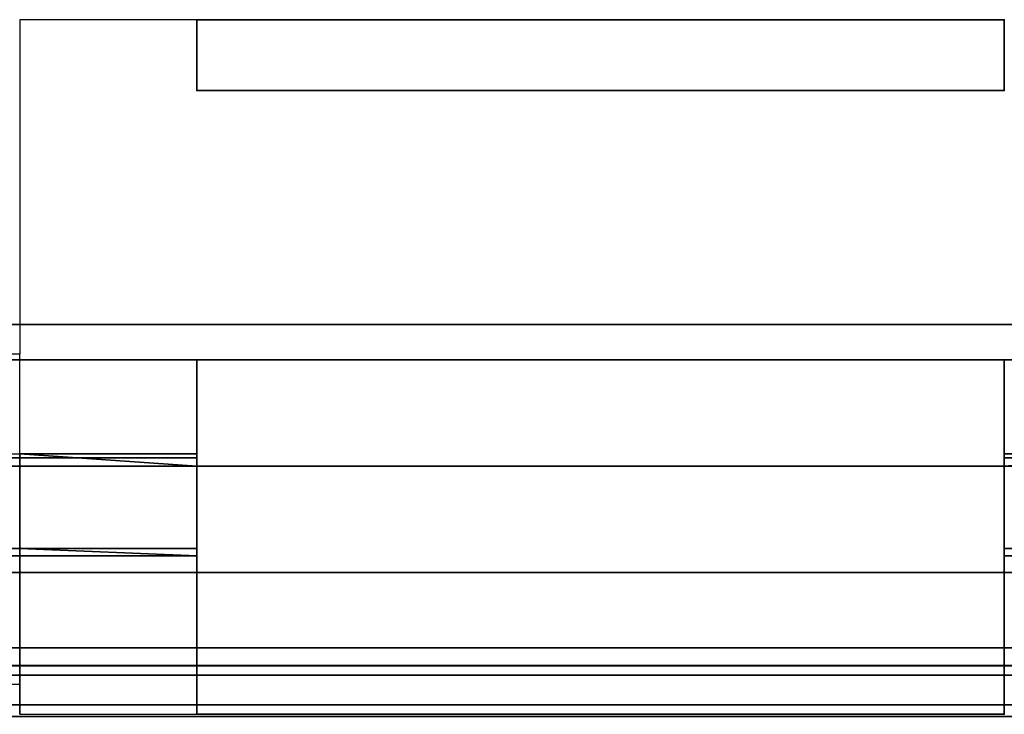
# Model space of a CAD drawing. Header units: millimetres. Extents: x -603 to 3703, y -120 to 249.
# Tile 145 of 256: x 109 to 123, y 13 to 23. Entities that reach past the tile are written whole.
import ezdxf

# ---------------------------------------------------------------- set-up
doc = ezdxf.new("R2010")
doc.units = ezdxf.units.MM
doc.layers.add('151', color=7, linetype='Continuous', true_color=0xffffff)

# ---------------------------------------------------------------- blocks, each defined once
blk = doc.blocks.new('UG_SURFACE_001')
at = {"layer": '151', "color": 252, "linetype": 'Continuous', "lineweight": 35}
for points in [[(602.5, -30, 2213), (602.5, 229.8, 2213), (-602.5, 229.8, 2213), (-602.5, -30, 2213)], [(-452.5, -30, 2063), (-452.5, 229.8, 2063), (452.5, 229.8, 2063), (452.5, -30, 2063)]]:
    blk.add_3dface(points, dxfattribs=at)
blk = doc.blocks.new('UG_SURFACE_053')
at = {"layer": '151', "color": 7, "linetype": 'Continuous', "lineweight": 35}
for points in [[(396.15, 10.45, 2004.65), (396.15, 228.45, 2004.65), (-396.15, 228.45, 2004.65), (-396.15, 10.45, 2004.65)], [(-396, 10.45, 2004.5), (-396, 228.45, 2004.5), (396, 228.45, 2004.5), (396, 10.45, 2004.5)]]:
    blk.add_3dface(points, dxfattribs=at)
blk = doc.blocks.new('UG_SURFACE_054')
at = {"layer": '151', "color": 41, "linetype": 'Continuous', "lineweight": 35}
for points in [[(396.15, 228.45, 2004.65), (396.15, 10.45, 2004.65), (-396.15, 10.45, 2004.65), (-396.15, 228.45, 2004.65)], [(410, 18.3, 2018.5), (410, 70.3, 2018.5), (-410, 70.3, 2018.5), (-410, 18.3, 2018.5)], [(400.5, 18.8, 2009), (403, 18.8, 2011.5), (-403, 18.8, 2011.5), (-400.5, 18.8, 2009)], [(403, 18.8, 2011.5), (403, 16.8, 2011.5), (-403, 16.8, 2011.5), (-403, 18.8, 2011.5)], [(400.5, 18.8, 2009), (-400.5, 18.8, 2009), (-400.5, 10.45, 2009), (400.5, 10.45, 2009)], [(408.5, 16.8, 2017), (410, 18.3, 2018.5), (-410, 18.3, 2018.5), (-408.5, 16.8, 2017)], [(403, 16.8, 2011.5), (408.5, 16.8, 2017), (-408.5, 16.8, 2017), (-403, 16.8, 2011.5)]]:
    blk.add_3dface(points, dxfattribs=at)
blk = doc.blocks.new('UG_SURFACE_069')
at = {"layer": '151', "color": 252, "linetype": 'Continuous', "lineweight": 35}
for points in [[(111.633, 23.101, 2019.5), (111.633, 22.101, 2019.5), (111.633, 22.101, 2021), (111.633, 23.101, 2021)], [(111.633, 23.101, 2021), (111.633, 22.101, 2021), (123.033, 22.101, 2021), (123.033, 23.101, 2021)], [(123.033, 23.101, 2019.5), (123.033, 22.101, 2019.5), (111.633, 22.101, 2019.5), (111.633, 23.101, 2019.5)], [(123.033, 22.101, 2019.5), (123.033, 23.101, 2019.5), (123.033, 23.101, 2021), (123.033, 22.101, 2021)], [(111.633, 22.101, 2019.5), (123.033, 22.101, 2019.5), (123.033, 22.101, 2021), (111.633, 22.101, 2021)], [(111.633, 13.3, 2011), (111.633, 18.3, 2011), (111.633, 18.3, 2009.5), (111.633, 13.3, 2009.5)], [(123.033, 18.3, 2009.5), (111.633, 18.3, 2009.5), (111.633, 18.3, 2011), (123.033, 18.3, 2011)], [(111.633, 13.3, 2009.5), (111.633, 18.3, 2009.5), (123.033, 18.3, 2009.5), (123.033, 13.3, 2009.5)], [(123.033, 13.3, 2011), (123.033, 18.3, 2011), (111.633, 18.3, 2011), (111.633, 13.3, 2011)], [(123.033, 18.3, 2011), (123.033, 13.3, 2011), (123.033, 13.3, 2009.5), (123.033, 18.3, 2009.5)], [(109.133, 16.973, 2018.639), (111.633, 16.973, 2018.639), (111.633, 16.92, 2018.525), (-111.633, 16.92, 2018.525)], [(109.133, 16.973, 2018.639), (109.133, 15.638, 2019.322), (111.633, 15.638, 2019.322), (111.633, 16.8, 2018.728)], [(111.633, 16.8, 2018.728), (111.633, 16.973, 2018.639), (109.133, 16.973, 2018.639)], [(111.633, 16.92, 2018.525), (111.633, 16.973, 2018.639), (111.633, 16.8, 2018.728)], [(343.8, 16.973, 2018.639), (123.033, 16.92, 2018.525), (125.533, 16.973, 2018.639)], [(123.033, 16.92, 2018.525), (123.033, 16.973, 2018.639), (125.533, 16.973, 2018.639)], [(343.8, 16.973, 2018.639), (346.3, 16.973, 2018.639), (346.3, 16.92, 2018.525), (123.033, 16.92, 2018.525)], [(125.533, 16.973, 2018.639), (123.033, 16.973, 2018.639), (123.033, 16.8, 2018.728)], [(123.033, 16.8, 2018.728), (123.033, 15.638, 2019.322), (125.533, 15.638, 2019.322), (125.533, 16.973, 2018.639)], [(123.033, 16.8, 2018.728), (123.033, 16.973, 2018.639), (123.033, 16.92, 2018.525)], [(111.633, 16.8, 2017.92), (-111.633, 16.8, 2017.92), (-111.633, 16.92, 2018.525), (111.633, 16.92, 2018.525)], [(111.633, 16.8, 2018.728), (111.633, 16.8, 2017.92), (111.633, 16.92, 2018.525)], [(346.3, 16.8, 2017.92), (123.033, 16.8, 2017.92), (123.033, 16.92, 2018.525), (346.3, 16.92, 2018.525)], [(123.033, 16.92, 2018.525), (123.033, 16.8, 2017.92), (123.033, 16.8, 2018.728)], [(-111.633, 16.8, 2017.92), (111.633, 16.8, 2017.92), (125.533, 16.8, 2015.901), (109.133, 16.8, 2015.901)], [(109.133, 16.8, 2015.901), (125.533, 16.8, 2015.901), (125.533, 15.3, 2015.901), (109.133, 15.3, 2015.901)], [(123.033, 15.3, 2022.5), (123.033, 16.8, 2022.5), (111.633, 16.8, 2022.5), (111.633, 15.3, 2022.5)], [(111.633, 15.3, 2022.5), (111.633, 16.8, 2022.5), (111.633, 16.8, 2018.728), (111.633, 15.638, 2019.322)], [(125.533, 16.8, 2015.901), (111.633, 16.8, 2017.92), (123.033, 16.8, 2017.92), (343.8, 16.8, 2015.901)], [(123.033, 16.8, 2018.728), (123.033, 16.8, 2017.92), (111.633, 16.8, 2017.92), (111.633, 16.8, 2018.728)], [(111.633, 16.8, 2018.728), (111.633, 16.8, 2022.5), (123.033, 16.8, 2022.5), (123.033, 16.8, 2018.728)], [(123.033, 15.638, 2019.322), (123.033, 16.8, 2018.728), (123.033, 16.8, 2022.5), (123.033, 15.3, 2022.5)], [(123.033, 16.8, 2017.92), (346.3, 16.8, 2017.92), (360.2, 16.8, 2015.901), (343.8, 16.8, 2015.901)], [(-109.133, 15.638, 2019.322), (-111.633, 15.638, 2019.322), (-111.633, 15.534, 2019.099), (111.633, 15.534, 2019.099)], [(-109.133, 15.638, 2019.322), (111.633, 15.534, 2019.099), (109.133, 15.638, 2019.322)], [(111.633, 15.534, 2019.099), (111.633, 15.638, 2019.322), (109.133, 15.638, 2019.322)], [(111.633, 15.3, 2022.5), (111.633, 15.638, 2019.322), (111.633, 15.534, 2019.099)], [(125.533, 15.638, 2019.322), (123.033, 15.638, 2019.322), (123.033, 15.534, 2019.099), (346.3, 15.534, 2019.099)], [(123.033, 15.534, 2019.099), (123.033, 15.638, 2019.322), (123.033, 15.3, 2022.5)], [(111.633, 15.534, 2019.099), (-111.633, 15.534, 2019.099), (-111.633, 15.3, 2017.92), (111.633, 15.3, 2017.92)], [(111.633, 15.534, 2019.099), (111.633, 15.3, 2017.92), (111.633, 15.3, 2022.5)], [(346.3, 15.534, 2019.099), (123.033, 15.534, 2019.099), (123.033, 15.3, 2017.92), (346.3, 15.3, 2017.92)], [(123.033, 15.3, 2022.5), (123.033, 15.3, 2017.92), (123.033, 15.534, 2019.099)], [(111.633, 15.3, 2017.92), (-111.633, 15.3, 2017.92), (-125.533, 15.3, 2015.901), (-109.133, 15.3, 2015.901)], [(109.133, 15.3, 2015.901), (123.033, 15.3, 2017.92), (111.633, 15.3, 2017.92), (-109.133, 15.3, 2015.901)], [(346.3, 15.3, 2017.92), (123.033, 15.3, 2017.92), (109.133, 15.3, 2015.901), (125.533, 15.3, 2015.901)], [(123.033, 15.3, 2017.92), (123.033, 15.3, 2022.5), (111.633, 15.3, 2022.5), (111.633, 15.3, 2017.92)]]:
    blk.add_3dface(points, dxfattribs=at)
blk = doc.blocks.new('UG_SURFACE_072')
at = {"layer": '151', "color": 7, "linetype": 'Continuous', "lineweight": 35}
for points in [[(-407.308, 14.239, 2015.808), (-408.68, 13.852, 2017.18), (408.68, 13.852, 2017.18)], [(-407.308, 14.239, 2015.808), (408.68, 13.852, 2017.18), (407.308, 14.239, 2015.808)], [(407.308, 14.239, 2015.808), (406.225, 13.985, 2014.725), (-406.225, 13.985, 2014.725), (-407.308, 14.239, 2015.808)], [(403.866, 13.432, 2012.366), (-403.866, 13.432, 2012.366), (-406.225, 13.985, 2014.725), (406.225, 13.985, 2014.725)], [(408.68, 13.852, 2017.18), (-408.68, 13.852, 2017.18), (-411.152, 13.155, 2019.652), (411.152, 13.155, 2019.652)], [(403.163, 13.267, 2011.663), (-403.163, 13.267, 2011.663), (-403.866, 13.432, 2012.366), (403.866, 13.432, 2012.366)]]:
    blk.add_3dface(points, dxfattribs=at)
blk = doc.blocks.new('UG_SURFACE_078')
at = {"layer": '151', "color": 252, "linetype": 'Continuous', "lineweight": 35}
for points in [[(-414, -46.92, 2022.5), (414, -46.92, 2022.5), (414, 62.92, 2022.5), (-414, 62.92, 2022.5)], [(-412.5, -46.92, 2021), (-412.5, 62.92, 2021), (412.5, 62.92, 2021), (412.5, -46.92, 2021)]]:
    blk.add_3dface(points, dxfattribs=at)

msp = doc.modelspace()

# ---------------------------------------------------------------- linework, layer by layer
at = {"layer": '151', "color": 252, "linetype": 'Continuous', "lineweight": -3, "true_color": 0x939598}
for p, q in [((111.633, 23.101, 2021), (109.133, 23.101, 2021)), ((109.133, 23.101, 2019.5), (109.133, 23.101, 2021)), ((109.133, 23.101, 2021), (109.133, 18.38, 2021)), ((111.633, 23.101, 2019.5), (109.133, 23.101, 2019.5)), ((109.133, 23.101, 2019.5), (109.133, 18.38, 2019.5)), ((111.633, 23.101, 2019.5), (111.633, 23.101, 2021)), ((111.633, 22.101, 2019.5), (111.633, 23.101, 2019.5)), ((111.633, 22.101, 2021), (111.633, 23.101, 2021)), ((123.033, 22.101, 2019.5), (111.633, 22.101, 2019.5)), ((123.033, 22.101, 2021), (111.633, 22.101, 2021)), ((111.633, 22.101, 2019.5), (111.633, 22.101, 2021)), ((-403, 18.8, 2011.5), (403, 18.8, 2011.5)), ((-400.5, 18.8, 2009), (400.5, 18.8, 2009)), ((109.133, 18.38, 2019.5), (-109.133, 18.38, 2019.5)), ((109.133, 18.38, 2021), (-109.133, 18.38, 2021)), ((-410, 18.3, 2018.5), (410, 18.3, 2018.5)), ((123.033, 18.3, 2011), (111.633, 18.3, 2011)), ((111.633, 18.3, 2009.5), (111.633, 18.3, 2011)), ((111.633, 18.3, 2009.5), (111.633, 13.3, 2009.5)), ((123.033, 18.3, 2009.5), (111.633, 18.3, 2009.5)), ((111.633, 13.3, 2011), (111.633, 18.3, 2011)), ((109.133, 16.973, 2018.639), (109.133, 15.638, 2019.322)), ((111.633, 16.973, 2018.639), (109.133, 16.973, 2018.639)), ((111.633, 16.973, 2018.639), (111.633, 16.8, 2018.728)), ((-408.5, 16.8, 2017), (408.5, 16.8, 2017)), ((-403, 16.8, 2011.5), (403, 16.8, 2011.5)), ((111.633, 16.8, 2017.92), (-111.633, 16.8, 2017.92)), ((109.133, 16.8, 2012.58), (-109.133, 16.8, 2012.58)), ((125.533, 16.8, 2015.901), (109.133, 16.8, 2015.901)), ((109.133, 16.8, 2015.901), (109.133, 15.3, 2015.901)), ((109.133, 16.8, 2012.58), (109.133, 16.8, 2015.901)), ((111.633, 15.638, 2019.322), (111.633, 16.8, 2018.728)), ((111.633, 16.8, 2022.5), (123.033, 16.8, 2022.5)), ((111.633, 16.8, 2018.728), (111.633, 16.8, 2017.92)), ((111.633, 16.8, 2018.728), (111.633, 16.8, 2022.5)), ((111.633, 16.8, 2022.5), (111.633, 15.3, 2022.5)), ((123.033, 16.8, 2018.728), (123.033, 15.638, 2019.322)), ((123.033, 16.8, 2022.5), (123.033, 16.8, 2018.728)), ((123.033, 16.8, 2022.5), (123.033, 15.3, 2022.5)), ((123.033, 16.8, 2017.92), (123.033, 16.8, 2018.728)), ((111.633, 15.638, 2019.322), (109.133, 15.638, 2019.322)), ((111.633, 15.3, 2017.92), (-111.633, 15.3, 2017.92)), ((109.133, 15.3, 2012.58), (-109.133, 15.3, 2012.58)), ((125.533, 15.3, 2015.901), (109.133, 15.3, 2015.901)), ((109.133, 15.3, 2015.901), (109.133, 15.3, 2012.58)), ((111.633, 15.3, 2017.92), (111.633, 15.3, 2022.5)), ((111.633, 15.3, 2022.5), (123.033, 15.3, 2022.5)), ((123.033, 15.3, 2022.5), (123.033, 15.3, 2017.92)), ((109.133, 13.72, 2011), (-109.133, 13.72, 2011)), ((109.133, 13.72, 2009.5), (-109.133, 13.72, 2009.5)), ((109.133, 13.3, 2009.5), (109.133, 13.72, 2009.5)), ((109.133, 13.72, 2011), (109.133, 13.3, 2011)), ((109.133, 13.3, 2011), (111.633, 13.3, 2011)), ((109.133, 13.3, 2009.5), (111.633, 13.3, 2009.5)), ((109.133, 13.3, 2009.5), (109.133, 13.3, 2011)), ((111.633, 13.3, 2009.5), (111.633, 13.3, 2011))]:
    msp.add_line(p, q, dxfattribs=at)
at = {"layer": '151', "color": 252, "linetype": 'Continuous', "lineweight": -3, "true_color": 0x939598, "extrusion": (-1, 0, 0)}
for centre, radius, start, end in [((-18.38, 2017.92, -109.133), 3.08, 27.0767, 90), ((-18.38, 2017.92, -109.133), 1.58, 27.0767, 90), ((-18.38, 2017.92, -111.633), 3.08, 0, 27.0767), ((-13.72, 2012.58, -109.133), 1.58, 180, 270)]:
    msp.add_arc(centre, radius, start, end, dxfattribs=at)
at = {"layer": '151', "color": 252, "linetype": 'Continuous', "lineweight": -3, "true_color": 0x939598, "extrusion": (1, 0, 0)}
for centre, radius, start, end in [((18.38, 2017.92, 111.633), 1.58, 152.9233, 180), ((13.72, 2012.58, 109.133), 3.08, 270, 0)]:
    msp.add_arc(centre, radius, start, end, dxfattribs=at)

# ---------------------------------------------------------------- block references
at = {"layer": '151', "color": 252, "linetype": 'Continuous', "lineweight": -3, "true_color": 0x939598}
for name in ['UG_SURFACE_053', 'UG_SURFACE_001', 'UG_SURFACE_054', 'UG_SURFACE_078', 'UG_SURFACE_069', 'UG_SURFACE_072']:
    msp.add_blockref(name, (0, 0), dxfattribs=at)

doc.saveas('drawing.dxf')
